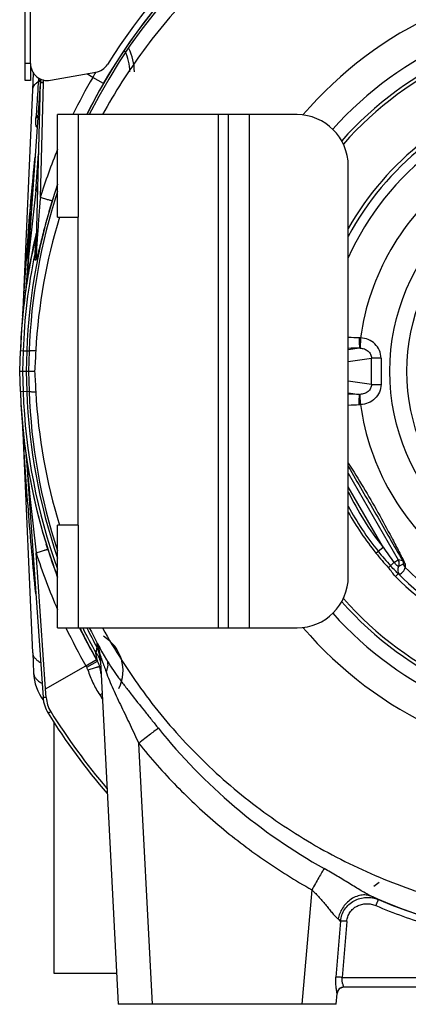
# Model space of a CAD drawing. Extents: x -1622 to 1181, y 8 to 1633.
# Tile 58 of 82: x -131 to -17, y 645 to 933. Entities that reach past the tile are written whole.
import ezdxf

# ---------------------------------------------------------------- set-up
doc = ezdxf.new("R2010")
doc.units = 0
doc.header["$LTSCALE"] = 65.395
doc.layers.get('0').update_dxf_attribs({"linetype": 'CONTINUOUS'})

msp = doc.modelspace()

# ---------------------------------------------------------------- linework, layer by layer
at = {"color": 3, "linetype": 'CONTINUOUS'}
for p, q in [((-129.43, 915.23), (-129.43, 992.71)), ((-127.93, 920.22), (-127.93, 990.77)), ((-122.06, 915.29), (-108.78, 917.63))]:
    msp.add_line(p, q, dxfattribs=at)
at = {"color": 9, "linetype": 'CONTINUOUS'}
for p, q in [((-127.93, 920.23), (-129.43, 920.23)), ((-125.42, 915.1), (-125.42, 914.98)), ((-124.15, 914.65), (-124.1, 915.36)), ((-109.72, 916.14), (-111.48, 917.16)), ((-106.6, 914.34), (-109.72, 916.14)), ((-125.03, 881.05), (-124.15, 914.65)), ((-113.97, 905.26), (-113.97, 875.26)), ((-72.97, 755.26), (-72.97, 905.26)), ((-63.97, 905.26), (-63.97, 755.26)), ((-126.36, 883.03), (-125.61, 893.78)), ((-128.68, 864.43), (-128.71, 863.93)), ((-129.24, 854.84), (-129.26, 854.56)), ((-129.26, 854.56), (-129.3, 854.06)), ((-130.08, 847.58), (-130.04, 848.31)), ((-31.4, 840), (-31.52, 837)), ((-130.06, 836.16), (-130.86, 836.19)), ((-130.06, 836.16), (-130.27, 830.26)), ((-128.3, 836.1), (-130.06, 836.16)), ((-128.99, 836.13), (-129.2, 830.26)), ((-128.3, 836.1), (-128.5, 830.26)), ((-31.67, 837), (-34.97, 836.53)), ((-34.97, 833.13), (-28.21, 834.1)), ((-28.21, 826.42), (-28.21, 834.1)), ((-25.39, 834.1), (-28.21, 834.1)), ((-25.39, 834.1), (-25.39, 826.42)), ((-130.27, 830.26), (-130.06, 824.35)), ((-129.2, 830.26), (-128.99, 824.39)), ((-128.5, 830.26), (-128.3, 824.42)), ((-28.21, 826.42), (-34.97, 827.39)), ((-28.21, 826.42), (-25.39, 826.42)), ((-130.86, 824.33), (-128.3, 824.42)), ((-34.97, 823.99), (-31.67, 823.51)), ((-31.4, 820.52), (-31.52, 823.51)), ((-130.04, 812.2), (-130.08, 812.94)), ((-34.97, 800.5), (-20.34, 775.16)), ((-24.77, 778.84), (-34.97, 796.5)), ((-113.97, 785.26), (-113.97, 755.26)), ((-123.49, 737.42), (-126.28, 777.21)), ((-26.89, 777.13), (-24.77, 778.84)), ((-21.62, 774.42), (-20.34, 775.16)), ((-19.06, 774.82), (-20.34, 775.16)), ((-22.59, 773.4), (-23.23, 772.83)), ((-20.38, 771.11), (-21.17, 770.32)), ((-111.74, 744.21), (-108.61, 745.99)), ((-111.48, 743.74), (-108.35, 745.54)), ((-123.49, 737.42), (-111.74, 744.21)), ((-123.32, 734.92), (-123.49, 737.42)), ((-107.66, 735.69), (-106.99, 736.13)), ((-121.97, 730.78), (-122.74, 730.31)), ((-92.23, 645.26), (-96.23, 721.52)), ((-25.9, 680.82), (-27.55, 679.71)), ((-45.61, 678.71), (-48.54, 645.26)), ((-37.24, 669.57), (-38.58, 653.18)), ((-35.42, 669.49), (-36.73, 653.1)), ((-36.73, 653.1), (114.8, 653.1))]:
    msp.add_line(p, q, dxfattribs=at)
at = {"color": 7, "linetype": 'CONTINUOUS'}
for p, q in [((-127.93, 920.22), (-127.93, 915.23)), ((-127.93, 915.23), (-129.43, 915.23)), ((-119.97, 875.26), (-119.97, 905.26)), ((-69.97, 905.26), (-119.97, 905.26)), ((-69.97, 755.26), (-69.97, 905.26)), ((-49.97, 905.26), (-69.97, 905.26)), ((-34.97, 770.26), (-34.97, 890.26)), ((-119.97, 875.26), (-113.97, 875.26)), ((-113.97, 785.26), (-113.97, 875.26)), ((-119.97, 755.26), (-119.97, 785.26)), ((-113.97, 785.26), (-119.97, 785.26)), ((-119.97, 755.26), (-69.97, 755.26)), ((-69.97, 755.26), (-49.97, 755.26)), ((-120.97, 654.26), (-120.97, 727.54)), ((-102.7, 654.26), (-120.97, 654.26))]:
    msp.add_line(p, q, dxfattribs=at)
at = {"color": 6, "linetype": 'CONTINUOUS'}
for p, q in [((-125, 915.67), (-129.31, 854.04)), ((-127.26, 912.53), (-127.05, 917.4)), ((-125.07, 914.63), (-126.38, 864.52)), ((-126.69, 868.14), (-126.23, 870.1)), ((-127.34, 865.21), (-127.09, 866.35)), ((-126.77, 867.82), (-126.55, 868.73)), ((-127.91, 862.36), (-127.77, 863.06)), ((-128.42, 859.57), (-128.39, 859.73)), ((-128.39, 859.77), (-128.39, 859.77)), ((-129.32, 853.88), (-129.33, 853.83)), ((-129.33, 853.83), (-129.33, 853.78)), ((-129.31, 853.94), (-129.32, 853.93)), ((-129.3, 854.04), (-129.31, 853.98)), ((-129.31, 853.99), (-129.31, 853.98)), ((-129.31, 853.99), (-129.31, 853.98)), ((-129.31, 853.97), (-129.31, 853.96)), ((-129.31, 853.97), (-129.31, 853.96)), ((-129.31, 853.97), (-129.31, 853.96)), ((-129.31, 853.97), (-129.31, 853.96)), ((-129.31, 853.97), (-129.31, 853.96)), ((-131.07, 830.26), (-130.86, 836.19)), ((-130.86, 824.33), (-131.07, 830.26)), ((-131.07, 830.26), (-126.69, 830.26)), ((-129.19, 805.73), (-129.19, 805.7)), ((-129.19, 805.73), (-129.19, 805.7)), ((-129.19, 805.7), (-129.18, 805.64)), ((-129.18, 805.67), (-129.18, 805.64)), ((-129.18, 805.64), (-129.17, 805.58)), ((-129.17, 805.59), (-129.17, 805.58)), ((-129.17, 805.59), (-129.17, 805.57)), ((-129.17, 805.58), (-129.17, 805.52)), ((-129.17, 805.5), (-124.23, 734.9)), ((-122.81, 778.23), (-123.29, 779.74)), ((-120.53, 771.62), (-121.73, 774.97)), ((-119.97, 770.13), (-120.54, 771.63)), ((-119.97, 770.13), (-120.53, 771.62)), ((-111.95, 752.13), (-113.53, 755.26)), ((-111.95, 752.13), (-113.53, 755.26)), ((-110.29, 748.99), (-111.95, 752.13)), ((-108.53, 750.71), (-108.49, 749.62)), ((-127.26, 747.98), (-127.01, 742.13)), ((-107.58, 747.33), (-102.23, 645.26)), ((-107.4, 743.92), (-107.51, 744.1)), ((-38.53, 645.26), (-38.25, 648.44)), ((114.32, 650.26), (-36.26, 650.26)), ((-38.53, 645.26), (-102.23, 645.26))]:
    msp.add_line(p, q, dxfattribs=at)
at = {"color": 2, "linetype": 'CONTINUOUS'}
for p, q in [((-130.07, 848.23), (-127.26, 912.53)), ((-127.09, 866.35), (-127.07, 866.43)), ((-127.09, 866.35), (-127.08, 866.43)), ((-126.65, 864.55), (-126.64, 863.87)), ((-127.77, 863.09), (-127.77, 863.06)), ((-128.39, 859.77), (-128.39, 859.73)), ((-129.33, 853.78), (-129.31, 853.93)), ((-129.31, 853.92), (-129.33, 853.78)), ((-129.31, 853.92), (-129.33, 853.81)), ((-129.28, 854.16), (-129.31, 853.92)), ((-129.31, 853.98), (-129.31, 853.97)), ((-129.31, 853.98), (-129.31, 853.97)), ((-127.26, 747.98), (-130.07, 812.29)), ((-129.2, 805.79), (-129.16, 805.15)), ((-129.2, 805.77), (-129.2, 805.79)), ((-129.19, 805.75), (-129.19, 805.76)), ((-129.19, 805.76), (-129.19, 805.76)), ((-129.13, 805.35), (-129.17, 805.6)), ((-129.16, 805.15), (-129.15, 805.05)), ((-129.15, 805.05), (-129.15, 805.02)), ((-129.15, 805.02), (-129.15, 804.98)), ((-121.71, 774.93), (-121.7, 774.88)), ((-121.71, 774.93), (-121.7, 774.88)), ((-111.89, 752.01), (-111.98, 752.19)), ((-111.89, 752.01), (-111.98, 752.19)), ((-110.33, 749.07), (-110.31, 749.03)), ((-110.33, 749.07), (-110.31, 749.03)), ((-107.51, 744.09), (-107.41, 743.92)), ((-107.5, 744.1), (-107.4, 743.92)), ((-36.26, 650.26), (-36.26, 650.26))]:
    msp.add_line(p, q, dxfattribs=at)
at = {"color": 6, "linetype": 'CONTINUOUS'}
for points in [[(-127.09, 866.36), (-126.75, 867.89), (-126.41, 869.35)], [(-127.08, 866.39), (-126.72, 868.05), (-126.43, 869.26)], [(-127.07, 866.43), (-127.06, 866.52), (-126.69, 868.14)], [(-127.77, 863.09), (-127.74, 863.21), (-127.56, 864.13), (-127.34, 865.21)], [(-128.39, 859.77), (-128.31, 860.19), (-128.19, 860.86), (-128.06, 861.58), (-127.91, 862.36)], [(-128.98, 856.15), (-128.92, 856.56), (-128.85, 857), (-128.78, 857.45), (-128.7, 857.94), (-128.61, 858.45), (-128.52, 858.99), (-128.42, 859.57)], [(-129.2, 854.69), (-129.15, 855.03), (-129.1, 855.38), (-129.04, 855.76), (-128.98, 856.15)], [(-129.31, 853.97), (-129.31, 853.93), (-129.32, 853.88), (-129.33, 853.83)]]:
    msp.add_lwpolyline(points, dxfattribs=at)
at = {"color": 9, "linetype": 'CONTINUOUS'}
for radius in [61.85, 56.86]:
    msp.add_circle((39.03, 830.26), radius, dxfattribs=at)
for centre, radius, start, end in [((39.03, 830.35), 167.43, 26.5777, 153.4223), ((39.03, 830.26), 168.17, 111.2062, 150), ((39.03, 830.26), 168.13, 111.2423, 153.5057), ((39.03, 830.73), 105.37, 41.8209, 138.1791), ((-112.52, 917.76), 13.66, 0, 26.2942), ((-78.76, 911.45), 47, 174.5027, 175.7264), ((38.56, 830.55), 171.21, 150.0059, 154.127), ((39.03, 830.26), 171.76, 149.4247, 150), ((-122.24, 909.99), 6.01, 124.317, 125.1116), ((37.91, 830.91), 166.87, 150.0014, 153.5404), ((39.03, 830.26), 83.83, 104.872, 151.9811), ((39.17, 830.29), 171.87, 157.8097, 162.8216), ((39.03, 830.26), 81.09, 126.9092, 155.8852), ((39.03, 830.26), 71.1, 127.8709, 172.1291), ((39.03, 830.26), 168.13, 161.0451, 178), ((39.48, 830.03), 174.11, 161.7418, 162.2756), ((39.13, 830.42), 168.18, 161.0895, 162.8307), ((700.19, 784.57), 832.4, 173.2064, 175.15679), ((39.03, 830.35), 167.43, 161.7502, 178.0318), ((-71.71, 1055.25), 180.68, 252.3941, 252.5491), ((-2319.63, 991.76), 2194.64, 356.67382, 357.01515), ((39.03, 830.26), 170, 166.4461, 166.5858), ((39.03, 830.26), 169.2, 168.3075, 178), ((-40.17, 626.69), 213.49, 87.7466, 88.6032), ((-32.29, 827.04), 12.99, 86.0972, 87.7558), ((-31.59, 722.63), 114.38, 90.0362, 91.6908), ((-31.59, 833.09), 3.91, 88.8825, 91.0522), ((39.03, 830.26), 169.2, 182, 199.9834), ((39.03, 830.26), 168.13, 182, 198.9564), ((39.03, 830.17), 167.43, 181.9682, 198.2475), ((-31.59, 827.42), 3.91, 268.9479, 271.1176), ((-39.98, 1027.65), 207.31, 271.3843, 272.2662), ((-32.29, 833.48), 12.98, 272.2443, 273.903), ((39.03, 830.26), 71.1, 187.8709, 232.1291), ((39.03, 830.26), 170, 188.2739, 188.324), ((39.03, 830.26), 170, 188.3388, 188.4226), ((-127.61, 805.07), 1.54, 183.5857, 183.8063), ((-124.2, 805.35), 4.97, 185.0811, 185.339), ((-122.22, 805.54), 6.95, 185.3497, 185.7846), ((-119.65, 805.79), 9.53, 185.7721, 185.9567), ((-116.46, 806.13), 12.74, 185.9635, 186.2823), ((707.91, 876.74), 840.1, 184.9048, 186.80449), ((39.03, 830.26), 81.94, 205.4361, 218.8675), ((39.03, 830.26), 83.84, 208.0384, 218.8675), ((39.35, 830.45), 173.97, 197.8203, 203.6834), ((40.39, 831.36), 85.59, 218.8705, 222.6199), ((98.44, 863.33), 149.4, 214.4414, 216.5231), ((-22.07, 774.16), 2, 331.4911, 29.9776), ((-16.9, 774.34), 2, 187.2407, 225.1003), ((-18.55, 772.25), 2, 151.5787, 225.2009), ((39.03, 830.26), 81.09, 224.9985, 233.0908), ((39.03, 830.26), 83.83, 224.872, 315.128), ((39.03, 829.79), 105.37, 221.8209, 318.1791), ((39.44, 830.49), 174.07, 205.6079, 209.7139), ((39.03, 830.26), 169.2, 206.3133, 209.0935), ((39.03, 830.26), 168.13, 206.495, 208.6641), ((39.07, 830.18), 167.47, 206.5784, 210.186), ((-112.52, 742.76), 11.67, 333.7058, 59.5433), ((-115.56, 746.91), 7.99, 3.0009, 28.3678), ((-115.54, 745.76), 8.03, 11.1421, 28.6514), ((-115.54, 745.77), 8.03, 10.7237, 11.0878), ((-115.52, 745.77), 8.01, 3.0208, 10.726), ((39.03, 830.26), 173.6, 209.7142, 209.8918), ((-114.94, 741.75), 3.99, 17.8433, 29.8753), ((-114.33, 735.55), 9.01, 184.0113, 211.9621), ((42.3, 835.21), 179.98, 213.5716, 213.9951), ((39.03, 831.26), 189.78, 211.966, 220.3778), ((39.03, 829.96), 166.15, 218.764, 240.7964), ((39.03, 830.17), 167.43, 246.3658, 293.6342), ((39.03, 830.1), 167.45, 247.1029, 292.8971)]:
    msp.add_arc(centre, radius, start, end, dxfattribs=at)
at = {"color": 3, "linetype": 'CONTINUOUS'}
for centre, radius, start, end in [((39.03, 830.26), 170, 111.8037, 148.1689), ((-122.93, 920.22), 5, 180, 280), ((-109.65, 922.56), 5, 280, 328.1689)]:
    msp.add_arc(centre, radius, start, end, dxfattribs=at)
at = {"color": 6, "linetype": 'CONTINUOUS'}
for centre, radius, start, end in [((39.03, 830.26), 115, 40.637, 139.3629), ((-112.52, 917.76), 14.99, 0, 27.0186), ((36.02, 827.53), 162.62, 162.9315, 176.914), ((39.03, 830.26), 170, 166.5859, 178), ((-130.22, 870.62), 4, 346.5858, 358.5), ((39.03, 830.26), 170, 172.0463, 174.5422), ((-165.04, 849.76), 35, 354.5422, 356.4371), ((-165.04, 849.76), 35, 356.5141, 357.5), ((39.03, 830.26), 170, 182, 200.7176), ((36.02, 832.99), 162.62, 183.086, 197.0685), ((39.03, 830.26), 170, 185.4578, 188.2739), ((-165.04, 810.76), 35, 2.5, 4.7673), ((-133.16, 805.22), 4, 4, 8.2739), ((39.03, 830.26), 170, 188.5272, 200.7163), ((39.03, 830.26), 170, 206.1794, 209.8924), ((39.03, 830.26), 170, 206.1791, 209.7174), ((39.03, 830.26), 115, 220.637, 319.3629), ((-115.29, 741.55), 8, 3, 29.8925), ((39.03, 830.26), 170, 210.4541, 210.5234), ((-114.25, 735.6), 10, 184, 211.9662), ((-112.52, 742.76), 14.5, 216.7622, 216.7718), ((39.03, 831.26), 190.69, 211.9662, 220.7314)]:
    msp.add_arc(centre, radius, start, end, dxfattribs=at)
at = {"color": 7, "linetype": 'CONTINUOUS'}
for centre, radius, start, end in [((39.03, 830.26), 101.5, 41.5709, 138.429), ((39.03, 830.26), 100.5, 41.3485, 138.6514), ((39.03, 830.26), 84.95, 104.8721, 150.5996), ((-49.97, 890.26), 15, 360, 90), ((39.03, 830.26), 84.67, 209.06, 218.8675), ((57.91, 845.62), 109.01, 218.9268, 221.8933), ((-49.97, 770.26), 15, 270, 360), ((39.03, 830.26), 84.95, 224.8721, 315.1279), ((39.03, 830.26), 101.5, 221.5709, 318.429), ((39.03, 830.26), 100.5, 221.3485, 318.6514)]:
    msp.add_arc(centre, radius, start, end, dxfattribs=at)
at = {"color": 2, "linetype": 'CONTINUOUS'}
for centre, radius, start, end in [((-125.75, 915.86), 0.767, 342.6245, 346.1172), ((-102.45, 913.39), 23.24, 176.132, 176.4509), ((-126.83, 916.76), 2.27, 301.5486, 303.5293), ((-126.75, 916.64), 2.13, 303.5339, 305.0941), ((39.04, 830.26), 170, 166.5859, 167.7294), ((39.03, 830.26), 170, 166.6114, 167.7149), ((39.03, 830.26), 169.99, 166.4468, 166.5858), ((39.03, 830.26), 170, 167.7294, 168.8638), ((39.03, 830.26), 170, 168.8742, 170.0033), ((39.03, 830.26), 170, 170.0166, 171.1517), ((39, 830.26), 169.97, 171.7363, 171.9178), ((39.03, 830.26), 170, 171.1517, 171.7363), ((-133.3, 854.34), 4, 352.0468, 355.9994), ((39.03, 830.26), 170, 171.9965, 172.0403), ((-133.29, 854.34), 4, 352.7051, 353.0073), ((-133.29, 854.34), 4, 352.0463, 352.7051), ((39.03, 830.26), 170, 172.0438, 172.0463), ((-133.29, 854.34), 4, 353.0073, 353.3638), ((-133.29, 854.34), 4, 355.5766, 356), ((-133.29, 854.34), 4, 355.3404, 355.6321), ((-133.29, 854.34), 4, 355.0244, 355.3404), ((-133.29, 854.34), 4, 354.8333, 355.0244), ((39.03, 830.26), 170, 174.5422, 178), ((-165.04, 849.76), 35, 356.4371, 356.5141), ((39.03, 830.26), 170, 182, 185.4578), ((-165.04, 810.76), 35, 4.7673, 5.4578), ((-133.16, 805.22), 4, 4, 4.7131), ((-133.15, 805.22), 4, 4, 4.4614), ((-132.1, 804.45), 3, 9.0625, 10.072), ((-132.1, 804.45), 3, 8.0518, 9.0625), ((39.05, 830.27), 170.02, 197.2449, 197.4252), ((39.07, 830.27), 170.04, 198.1747, 200.7164), ((39.1, 830.28), 170.07, 198.9961, 200.7163), ((39.09, 830.28), 170.07, 198.996, 200.7163), ((39.1, 830.28), 170.07, 199.011, 200.7163), ((39.09, 830.28), 170.07, 199.011, 200.7163), ((39.11, 830.3), 170.08, 206.1794, 206.4409), ((39.11, 830.3), 170.08, 206.1794, 206.408), ((39.1, 830.3), 170.08, 206.1794, 206.5273), ((39.11, 830.3), 170.09, 206.408, 206.72), ((39.11, 830.3), 170.09, 206.5196, 207.3362), ((39.11, 830.3), 170.09, 206.7191, 207.4617), ((39.08, 830.28), 170.05, 207.3739, 208.5251), ((39.07, 830.28), 170.05, 207.4055, 208.5251), ((39.07, 830.28), 170.05, 207.4055, 208.5417), ((39.07, 830.28), 170.05, 207.4224, 208.5253), ((39.07, 830.28), 170.05, 207.4616, 208.5253), ((-112.52, 742.76), 14.5, 182.5, 216.7622), ((-112.52, 742.76), 14.29, 213.8639, 215.2453), ((-36.26, 648.26), 2, 90, 174.7286)]:
    msp.add_arc(centre, radius, start, end, dxfattribs=at)
at = {"color": 6, "linetype": 'CONTINUOUS'}
for centre, major_axis, start_param, end_param in [((-120.53, 625.25), (14.75, 429.81), 1.058753, 1.074771), ((-120.53, 1035.27), (-14.75, 429.81), 2.066821, 2.082839)]:
    msp.add_ellipse(centre, major_axis=major_axis, ratio=0.034879, start_param=start_param, end_param=end_param, dxfattribs=at)
for points in [[(184.88, 905.26), (181.35, 911.76), (175.36, 921.16), (166.18, 932.77), (156.23, 943.73), (142.43, 956.13), (127.09, 966.56), (114.07, 973.61), (100.61, 979.77), (83.06, 985.77), (61.24, 990.12), (39.03, 991.58), (16.83, 990.12), (-4.99, 985.77), (-22.54, 979.77), (-36.01, 973.61), (-49.03, 966.56), (-64.37, 956.13), (-78.17, 943.73), (-88.12, 932.77), (-97.3, 921.16), (-103.28, 911.76), (-106.82, 905.26)], [(-106.82, 755.25), (-103.28, 748.76), (-97.3, 739.36), (-88.12, 727.75), (-78.17, 716.78), (-64.37, 704.38), (-49.03, 693.96), (-36.01, 686.91), (-22.54, 680.75), (-4.99, 674.75), (16.83, 670.39), (39.03, 668.94), (61.24, 670.39), (83.06, 674.75), (100.61, 680.75), (114.07, 686.91), (127.09, 693.96), (142.43, 704.38), (156.23, 716.78), (166.18, 727.75), (175.36, 739.36), (181.35, 748.76), (184.88, 755.25)]]:
    msp.add_open_spline(points, degree=3, knots=[0, 0, 0, 0, 0.06249, 0.093752, 0.125015, 0.187506, 0.249996, 0.281259, 0.312522, 0.375014, 0.437507, 0.5, 0.562493, 0.624985, 0.687477, 0.718741, 0.750004, 0.812494, 0.874985, 0.906248, 0.93751, 1, 1, 1, 1], dxfattribs=at)
at = {"color": 2, "linetype": 'CONTINUOUS'}
for points, knots in [([(-125.02, 915.63), (-125.04, 915.57), (-125.17, 915.28), (-125.42, 915.08), (-125.63, 914.96)], [0, 0, 0, 0, 0.211856, 1, 1, 1, 1]), ([(-125.53, 914.9), (-125.38, 915), (-125.14, 915.22), (-125.01, 915.52), (-125, 915.67)], [0, 0, 0, 0, 0.547491, 1, 1, 1, 1]), ([(-124.94, 914.68), (-124.96, 914.68), (-124.99, 914.68), (-125.03, 914.68), (-125.05, 914.68), (-125.07, 914.67), (-125.07, 914.67)], [0, 0, 0, 0, 0.424092, 0.733202, 0.92383, 1, 1, 1, 1]), ([(-125.07, 914.63), (-125.07, 914.63), (-125.05, 914.64), (-125.03, 914.64), (-124.99, 914.64), (-124.96, 914.65), (-124.95, 914.65)], [0, 0, 0, 0, 0.078126, 0.268885, 0.577276, 1, 1, 1, 1]), ([(-124.95, 914.65), (-124.84, 914.65), (-124.57, 914.66), (-124.31, 914.65), (-124.15, 914.65)], [0, 0, 0, 0, 0.417279, 1, 1, 1, 1]), ([(-124.15, 914.65), (-124.31, 914.66), (-124.57, 914.68), (-124.83, 914.68), (-124.94, 914.68)], [0, 0, 0, 0, 0.58289, 1, 1, 1, 1]), ([(-126.36, 865.21), (-126.36, 865.09), (-126.43, 864.85), (-126.57, 864.64), (-126.65, 864.55)], [0, 0, 0, 0, 0.47308, 1, 1, 1, 1]), ([(-126.64, 863.87), (-126.56, 863.97), (-126.43, 864.18), (-126.38, 864.41), (-126.38, 864.52)], [0, 0, 0, 0, 0.533494, 1, 1, 1, 1]), ([(-36.26, 650.26), (-36.5, 650.26), (-36.99, 650.18), (-37.64, 649.78), (-38.1, 649.16), (-38.23, 648.68), (-38.25, 648.44)], [0, 0, 0, 0, 0.241411, 0.500298, 0.759001, 1, 1, 1, 1])]:
    msp.add_open_spline(points, degree=3, knots=knots, dxfattribs=at)
at = {"color": 9, "linetype": 'CONTINUOUS'}
for points, knots in [([(-127.26, 912.53), (-127.26, 912.75), (-127.17, 913.19), (-126.85, 913.81), (-126.35, 914.4), (-125.93, 914.74), (-125.7, 914.91)], [0, 0, 0, 0, 0.216148, 0.449404, 0.709287, 1, 1, 1, 1]), ([(-125.64, 914.83), (-125.7, 913.94), (-125.91, 910.42), (-126.14, 906.9), (-126.3, 904.27)], [0, 0, 0, 0, 0.251435, 1, 1, 1, 1]), ([(-125.99, 901.5), (-126.06, 901.53), (-126.15, 901.64), (-126.22, 901.81), (-126.27, 902.01), (-126.31, 902.3), (-126.35, 902.8), (-126.34, 903.46), (-126.32, 904), (-126.3, 904.28)], [0, 0, 0, 0, 0.084752, 0.134734, 0.189306, 0.308827, 0.4379, 0.712624, 1, 1, 1, 1]), ([(-126.3, 904.28), (-126.14, 904.39), (-125.88, 904.63), (-125.74, 904.98), (-125.73, 905.14)], [0, 0, 0, 0, 0.544342, 1, 1, 1, 1]), ([(-130.04, 848.31), (-129.65, 855.45), (-128.66, 870.3), (-127.34, 885.13), (-126.59, 892.82)], [0, 0, 0, 0, 0.480565, 1, 1, 1, 1]), ([(-127.96, 877.48), (-127.95, 877.82), (-127.88, 878.52), (-127.69, 879.94), (-127.51, 881.02), (-127.37, 881.75)], [0, 0, 0, 0, 0.237617, 0.486662, 1, 1, 1, 1]), ([(-125.03, 881.05), (-125.17, 879.39), (-125.37, 876.89), (-125.62, 873.55), (-125.77, 871.47), (-125.89, 869.81), (-125.98, 868.57), (-126.05, 867.53), (-126.11, 866.71), (-126.15, 866.1), (-126.19, 865.5), (-126.23, 865), (-126.26, 864.61), (-126.28, 864.32), (-126.3, 864.09), (-126.32, 863.9), (-126.33, 863.77), (-126.34, 863.65), (-126.35, 863.54), (-126.36, 863.46), (-126.37, 863.4), (-126.37, 863.37), (-126.38, 863.34), (-126.38, 863.33), (-126.38, 863.33), (-126.38, 863.32), (-126.39, 863.33), (-126.39, 863.33), (-126.39, 863.34), (-126.39, 863.36), (-126.39, 863.4), (-126.39, 863.44), (-126.4, 863.5), (-126.4, 863.59), (-126.4, 863.71), (-126.39, 863.83), (-126.39, 864.01), (-126.39, 864.24), (-126.38, 864.43), (-126.38, 864.52)], [0, 0, 0, 0, 0.264215, 0.396398, 0.528388, 0.594217, 0.659848, 0.725156, 0.75762, 0.78989, 0.821875, 0.853405, 0.868897, 0.884104, 0.898873, 0.906009, 0.9129, 0.919454, 0.925478, 0.930709, 0.932882, 0.934649, 0.93592, 0.936345, 0.936619, 0.936756, 0.936886, 0.937143, 0.937548, 0.938783, 0.940514, 0.942646, 0.945094, 0.950676, 0.95692, 0.963576, 0.970525, 0.985009, 1, 1, 1, 1]), ([(-121.56, 880.07), (-121.57, 880.06), (-121.6, 880.07), (-121.65, 880.08), (-121.74, 880.1), (-121.86, 880.13), (-122, 880.16), (-122.26, 880.23), (-122.65, 880.34), (-123.18, 880.49), (-123.77, 880.67), (-124.4, 880.86), (-124.82, 880.99), (-125.03, 881.05)], [0, 0, 0, 0, 0.007729, 0.023503, 0.047767, 0.080899, 0.123151, 0.174315, 0.301559, 0.456875, 0.631641, 0.815792, 1, 1, 1, 1]), ([(-127.96, 877.48), (-127.87, 877.59), (-127.7, 877.82), (-127.62, 878.1), (-127.61, 878.23)], [0, 0, 0, 0, 0.522814, 1, 1, 1, 1]), ([(-121.56, 880.07), (-121.82, 879.23), (-122.32, 877.56), (-122.92, 875.46), (-123.39, 873.78), (-123.73, 872.52), (-124.06, 871.26), (-124.38, 870), (-124.7, 868.75), (-124.96, 867.71), (-125.16, 866.89), (-125.32, 866.27), (-125.47, 865.66), (-125.62, 865.06), (-125.78, 864.47), (-125.91, 863.99), (-126.02, 863.63), (-126.11, 863.37), (-126.19, 863.13), (-126.26, 862.96), (-126.32, 862.84), (-126.37, 862.77), (-126.43, 862.71), (-126.49, 862.74), (-126.52, 862.78), (-126.55, 862.85), (-126.57, 862.93), (-126.58, 863.02), (-126.6, 863.17), (-126.62, 863.36), (-126.63, 863.61), (-126.64, 863.78), (-126.64, 863.87)], [0, 0, 0, 0, 0.136175, 0.272238, 0.340148, 0.407934, 0.475556, 0.542963, 0.610081, 0.676789, 0.709926, 0.742865, 0.775537, 0.807834, 0.839568, 0.870368, 0.885188, 0.899381, 0.912599, 0.924196, 0.929058, 0.933056, 0.938047, 0.940053, 0.942763, 0.946356, 0.950728, 0.955724, 0.961209, 0.973254, 0.986295, 1, 1, 1, 1]), ([(-126.33, 869.7), (-126.33, 869.68), (-126.33, 869.64), (-126.34, 869.53), (-126.35, 869.36), (-126.37, 869.04), (-126.4, 868.54), (-126.45, 867.86), (-126.5, 867.1), (-126.57, 865.99), (-126.62, 865.13), (-126.65, 864.55)], [0, 0, 0, 0, 0.007168, 0.02794, 0.061074, 0.104738, 0.216381, 0.350934, 0.500435, 0.660428, 1, 1, 1, 1]), ([(-128.66, 863.27), (-128.66, 863.27), (-128.67, 863.26), (-128.69, 863.27), (-128.7, 863.29), (-128.71, 863.32), (-128.72, 863.38), (-128.73, 863.51), (-128.73, 863.69), (-128.72, 863.85), (-128.71, 863.93)], [0, 0, 0, 0, 0.021953, 0.041728, 0.06816, 0.104383, 0.204436, 0.33341, 0.64574, 1, 1, 1, 1]), ([(-128.71, 863.93), (-128.69, 863.97), (-128.63, 864.12), (-128.59, 864.3), (-128.58, 864.42)], [0, 0, 0, 0, 0.26201, 1, 1, 1, 1]), ([(-130.07, 848.23), (-130.08, 848.12), (-130.08, 847.96), (-130.09, 847.78), (-130.09, 847.7), (-130.09, 847.65), (-130.09, 847.61), (-130.09, 847.58), (-130.09, 847.56), (-130.09, 847.54), (-130.09, 847.53), (-130.09, 847.55), (-130.09, 847.56), (-130.08, 847.57), (-130.08, 847.58)], [0, 0, 0, 0, 0.458313, 0.639417, 0.715727, 0.781694, 0.836718, 0.880239, 0.911718, 0.930773, 0.937379, 0.944889, 0.965419, 1, 1, 1, 1]), ([(-31.78, 840.02), (-31.78, 839.83), (-31.78, 839.47), (-31.77, 838.92), (-31.76, 838.4), (-31.74, 837.94), (-31.73, 837.56), (-31.71, 837.31), (-31.7, 837.16), (-31.69, 837.08), (-31.68, 837.04), (-31.67, 837.01), (-31.67, 837)], [0, 0, 0, 0, 0.181828, 0.365717, 0.541233, 0.69744, 0.824553, 0.917856, 0.950924, 0.975235, 0.991364, 1, 1, 1, 1]), ([(-25.39, 834.1), (-25.39, 834.87), (-25.72, 836.43), (-27.09, 838.36), (-29.09, 839.64), (-30.63, 839.97), (-31.4, 840)], [0, 0, 0, 0, 0.249766, 0.499653, 0.749746, 1, 1, 1, 1]), ([(-126.37, 836.28), (-126.64, 836.28), (-127.03, 836.26), (-127.5, 836.23), (-127.77, 836.21), (-127.98, 836.19), (-128.14, 836.17), (-128.24, 836.14), (-128.29, 836.12), (-128.3, 836.1)], [0, 0, 0, 0, 0.422188, 0.59074, 0.730037, 0.83968, 0.920266, 0.97289, 1, 1, 1, 1]), ([(-31.52, 837), (-31.1, 837), (-30.26, 836.85), (-29.16, 836.25), (-28.38, 835.29), (-28.21, 834.49), (-28.21, 834.1)], [0, 0, 0, 0, 0.261171, 0.515165, 0.76019, 1, 1, 1, 1]), ([(-28.21, 826.42), (-28.21, 826.03), (-28.38, 825.23), (-29.16, 824.27), (-30.26, 823.66), (-31.1, 823.52), (-31.52, 823.51)], [0, 0, 0, 0, 0.239778, 0.484789, 0.7388, 1, 1, 1, 1]), ([(-25.39, 826.42), (-25.39, 825.65), (-25.72, 824.09), (-27.09, 822.15), (-29.09, 820.88), (-30.63, 820.55), (-31.4, 820.52)], [0, 0, 0, 0, 0.249766, 0.499654, 0.749746, 1, 1, 1, 1]), ([(-128.3, 824.42), (-128.29, 824.4), (-128.24, 824.38), (-128.14, 824.35), (-127.98, 824.33), (-127.77, 824.3), (-127.5, 824.28), (-127.03, 824.26), (-126.64, 824.24), (-126.37, 824.23)], [0, 0, 0, 0, 0.02711, 0.079734, 0.16032, 0.269963, 0.40926, 0.577812, 1, 1, 1, 1]), ([(-31.67, 823.51), (-31.95, 823.51), (-33.05, 823.52), (-34.16, 823.54), (-34.97, 823.56)], [0, 0, 0, 0, 0.261225, 1, 1, 1, 1]), ([(-31.78, 820.5), (-31.78, 820.86), (-31.77, 821.39), (-31.76, 822.09), (-31.74, 822.55), (-31.73, 822.93), (-31.71, 823.2), (-31.7, 823.35), (-31.69, 823.43), (-31.68, 823.48), (-31.67, 823.51), (-31.67, 823.51)], [0, 0, 0, 0, 0.356786, 0.53092, 0.68794, 0.817604, 0.914067, 0.94855, 0.974019, 0.990966, 1, 1, 1, 1]), ([(-130.08, 812.94), (-130.08, 812.95), (-130.09, 812.96), (-130.09, 812.97), (-130.09, 812.99), (-130.09, 812.97), (-130.09, 812.96), (-130.09, 812.94), (-130.09, 812.91), (-130.09, 812.86), (-130.09, 812.82), (-130.09, 812.74), (-130.08, 812.56), (-130.08, 812.4), (-130.07, 812.29)], [0, 0, 0, 0, 0.034586, 0.05513, 0.062647, 0.069235, 0.088301, 0.119787, 0.163297, 0.218319, 0.284285, 0.360594, 0.5417, 1, 1, 1, 1]), ([(-126.35, 765.22), (-127.15, 773.33), (-128.57, 788.98), (-129.63, 804.66), (-130.04, 812.2)], [0, 0, 0, 0, 0.518944, 1, 1, 1, 1]), ([(-129.17, 805.5), (-129.17, 805.57), (-129.13, 805.11), (-129.13, 805.04), (-129.12, 804.91)], [0, 0, 0, 0, 0.374002, 1, 1, 1, 1]), ([(-129.14, 804.91), (-129.14, 804.92), (-129.14, 804.94), (-129.15, 804.96), (-129.15, 804.97)], [0, 0, 0, 0, 0.270826, 1, 1, 1, 1]), ([(-34.97, 803.43), (-33.47, 801.08), (-30.52, 796.31), (-26.28, 789.03), (-22.93, 782.9), (-20.4, 778.06), (-19.21, 775.7), (-18.64, 774.56)], [0, 0, 0, 0, 0.252055, 0.507076, 0.760662, 0.884362, 1, 1, 1, 1]), ([(-34.97, 802.43), (-32.26, 797.78), (-28.22, 790.8), (-22.93, 781.59), (-20.32, 777.04), (-19.06, 774.82)], [0, 0, 0, 0, 0.506487, 0.759467, 1, 1, 1, 1]), ([(-126.28, 777.21), (-126.06, 777.28), (-125.63, 777.41), (-124.99, 777.61), (-124.39, 777.8), (-123.92, 777.94), (-123.59, 778.03), (-123.39, 778.09), (-123.21, 778.14), (-123.07, 778.18), (-122.96, 778.21), (-122.89, 778.22), (-122.85, 778.23), (-122.83, 778.23), (-122.82, 778.23), (-122.81, 778.23), (-122.81, 778.23)], [0, 0, 0, 0, 0.188229, 0.376493, 0.554731, 0.712029, 0.779796, 0.839107, 0.889284, 0.929952, 0.960939, 0.982575, 0.990034, 0.995341, 0.998584, 1, 1, 1, 1]), ([(-21.62, 774.42), (-21.83, 774.22), (-22.11, 773.94), (-22.43, 773.6), (-22.55, 773.46), (-22.59, 773.4)], [0, 0, 0, 0, 0.61463, 0.848423, 1, 1, 1, 1]), ([(-20.31, 773.2), (-20.32, 773.2), (-20.33, 773.2), (-20.36, 773.22), (-20.39, 773.24), (-20.46, 773.3), (-20.58, 773.39), (-20.74, 773.54), (-20.94, 773.72), (-21.15, 773.93), (-21.38, 774.17), (-21.54, 774.33), (-21.62, 774.42)], [0, 0, 0, 0, 0.007722, 0.023568, 0.048187, 0.081575, 0.173742, 0.296799, 0.446606, 0.617763, 0.804397, 1, 1, 1, 1]), ([(-18.88, 774.08), (-18.96, 773.98), (-19.16, 773.78), (-19.64, 773.47), (-20.04, 773.3), (-20.31, 773.2)], [0, 0, 0, 0, 0.240429, 0.48539, 1, 1, 1, 1]), ([(-19.06, 774.82), (-19.02, 774.75), (-18.89, 774.63), (-18.73, 774.57), (-18.64, 774.56)], [0, 0, 0, 0, 0.458312, 1, 1, 1, 1]), ([(-19.06, 774.82), (-19.01, 774.71), (-18.93, 774.54), (-18.88, 774.32), (-18.87, 774.2), (-18.87, 774.15), (-18.87, 774.11), (-18.88, 774.09), (-18.88, 774.08)], [0, 0, 0, 0, 0.455307, 0.749966, 0.850236, 0.923775, 0.97298, 1, 1, 1, 1]), ([(-18.64, 774.56), (-18.53, 774.33), (-18.38, 773.94), (-18.31, 773.47), (-18.29, 773.21), (-18.29, 773.07), (-18.3, 772.98), (-18.3, 772.94), (-18.31, 772.92)], [0, 0, 0, 0, 0.438195, 0.735306, 0.839656, 0.91763, 0.970707, 1, 1, 1, 1]), ([(-20.38, 771.11), (-20.5, 771.23), (-20.78, 771.5), (-21.52, 772.26), (-22.14, 772.91), (-22.59, 773.4)], [0, 0, 0, 0, 0.155821, 0.368586, 1, 1, 1, 1]), ([(-19.96, 770.83), (-19.6, 771.08), (-18.9, 771.67), (-18.42, 772.48), (-18.31, 772.92)], [0, 0, 0, 0, 0.490322, 1, 1, 1, 1]), ([(-19.96, 770.83), (-19.97, 770.83), (-19.98, 770.83), (-20.03, 770.85), (-20.11, 770.9), (-20.23, 770.99), (-20.33, 771.07), (-20.38, 771.11)], [0, 0, 0, 0, 0.031451, 0.08668, 0.279953, 0.585721, 1, 1, 1, 1]), ([(-108.49, 749.61), (-108.49, 749.6), (-108.5, 749.55), (-108.52, 749.46), (-108.55, 749.32), (-108.6, 749.04), (-108.7, 748.59), (-108.77, 748.21), (-108.82, 747.99)], [0, 0, 0, 0, 0.027939, 0.085664, 0.17215, 0.286754, 0.595108, 1, 1, 1, 1]), ([(-108.53, 750.71), (-108.53, 750.73), (-108.44, 750.61), (-108.4, 750.55), (-108.29, 750.37), (-108.17, 750.18), (-108.02, 749.93), (-107.86, 749.65), (-107.6, 749.21), (-107.24, 748.59), (-106.76, 747.78), (-106.24, 746.9), (-105.88, 746.29), (-105.69, 745.98)], [0, 0, 0, 0, 0.013947, 0.037087, 0.070572, 0.113712, 0.165678, 0.225582, 0.29255, 0.444453, 0.615725, 0.801993, 1, 1, 1, 1]), ([(-127.26, 747.98), (-127.25, 747.72), (-127.12, 747.17), (-126.64, 746.4), (-125.9, 745.71), (-125.29, 745.33), (-124.95, 745.15)], [0, 0, 0, 0, 0.206611, 0.436289, 0.700044, 1, 1, 1, 1]), ([(-108.35, 745.54), (-108.35, 745.54), (-108.35, 745.56), (-108.36, 745.59), (-108.37, 745.65), (-108.39, 745.73), (-108.41, 745.84), (-108.44, 746.02), (-108.49, 746.28), (-108.56, 746.64), (-108.67, 747.22), (-108.76, 747.67), (-108.82, 747.99)], [0, 0, 0, 0, 0.005105, 0.019921, 0.044548, 0.078455, 0.1211, 0.171913, 0.295567, 0.444402, 0.613765, 1, 1, 1, 1]), ([(-108.82, 747.99), (-108.41, 747.53), (-107.75, 746.5), (-107.47, 745.31), (-107.44, 744.73)], [0, 0, 0, 0, 0.510301, 1, 1, 1, 1]), ([(-107.58, 747.33), (-107.58, 747.34), (-107.58, 747.35), (-107.56, 747.33), (-107.55, 747.3), (-107.53, 747.25), (-107.5, 747.18), (-107.46, 747.09), (-107.43, 746.99), (-107.38, 746.87), (-107.34, 746.75), (-107.27, 746.55), (-107.18, 746.3), (-107.06, 745.97), (-106.89, 745.49), (-106.67, 744.87), (-106.3, 743.81), (-106.02, 743), (-105.82, 742.46)], [0, 0, 0, 0, 0.00263, 0.00499, 0.011494, 0.022145, 0.036677, 0.054742, 0.075943, 0.099901, 0.126244, 0.154657, 0.216585, 0.283882, 0.355243, 0.506727, 0.666265, 1, 1, 1, 1]), ([(-105.69, 745.98), (-105.56, 745.74), (-105.36, 745.21), (-105.3, 744.33), (-105.45, 743.39), (-105.68, 742.77), (-105.82, 742.46)], [0, 0, 0, 0, 0.221473, 0.459291, 0.71879, 1, 1, 1, 1]), ([(-105.69, 745.98), (-105.19, 745.13), (-104.11, 743.45), (-102.36, 740.97), (-100.49, 738.49), (-97.9, 735.15), (-95.23, 731.81), (-92.55, 728.45), (-91.2, 726.77), (-90.52, 725.93)], [0, 0, 0, 0, 0.117375, 0.23828, 0.362012, 0.487804, 0.742999, 0.871446, 1, 1, 1, 1]), ([(-111.14, 742.98), (-110.91, 743.05), (-110.46, 743.19), (-109.8, 743.4), (-109.19, 743.59), (-108.73, 743.72), (-108.41, 743.82), (-108.22, 743.87), (-108.05, 743.92), (-107.92, 743.95), (-107.82, 743.98), (-107.75, 744), (-107.7, 744), (-107.68, 744.01), (-107.67, 744)], [0, 0, 0, 0, 0.19894, 0.393635, 0.572949, 0.726765, 0.791677, 0.847813, 0.894848, 0.932758, 0.961683, 0.982095, 0.994622, 1, 1, 1, 1]), ([(-111.14, 742.98), (-110.72, 741.69), (-109.72, 739.18), (-108.41, 736.81), (-107.66, 735.69)], [0, 0, 0, 0, 0.499995, 1, 1, 1, 1]), ([(-107.67, 744), (-107.67, 744), (-107.67, 744), (-107.67, 744), (-107.67, 744)], [0, 0, 0, 0, 0.537697, 1, 1, 1, 1]), ([(-105.82, 742.46), (-105.21, 740.74), (-103.75, 737.3), (-101.29, 732.17), (-98.74, 726.9), (-97.07, 723.33), (-96.23, 721.52)], [0, 0, 0, 0, 0.237928, 0.485883, 0.741045, 1, 1, 1, 1]), ([(-127.01, 742.13), (-127, 741.84), (-126.86, 741.24), (-126.34, 740.41), (-125.54, 739.66), (-124.88, 739.26), (-124.52, 739.07)], [0, 0, 0, 0, 0.209566, 0.440987, 0.704157, 1, 1, 1, 1]), ([(-123.32, 734.92), (-123.43, 734.91), (-123.6, 734.9), (-123.82, 734.9), (-123.96, 734.89), (-124.07, 734.89), (-124.15, 734.89), (-124.2, 734.89), (-124.22, 734.9), (-124.23, 734.9), (-124.23, 734.9)], [0, 0, 0, 0, 0.374677, 0.552431, 0.709637, 0.836481, 0.927771, 0.980917, 0.99416, 1, 1, 1, 1]), ([(-90.52, 725.93), (-90.84, 725.71), (-91.61, 725.14), (-92.93, 724.13), (-94.52, 722.89), (-95.65, 721.99), (-96.23, 721.52)], [0, 0, 0, 0, 0.159502, 0.398694, 0.691826, 1, 1, 1, 1]), ([(-96.23, 721.52), (-92.75, 717.19), (-85.37, 708.85), (-73.16, 697.48), (-59.91, 687.32), (-50.46, 681.43), (-45.61, 678.71)], [0, 0, 0, 0, 0.249978, 0.499971, 0.749979, 1, 1, 1, 1]), ([(-42.04, 684.93), (-42.26, 684.58), (-42.77, 683.71), (-43.97, 681.64), (-44.94, 679.92), (-45.61, 678.71)], [0, 0, 0, 0, 0.17353, 0.423851, 1, 1, 1, 1]), ([(-28.09, 676.78), (-28.6, 677.01), (-29.64, 677.56), (-31.23, 678.47), (-32.91, 679.49), (-35.27, 680.93), (-38.29, 682.78), (-40.77, 684.22), (-42.04, 684.93)], [0, 0, 0, 0, 0.103542, 0.218515, 0.340742, 0.467809, 0.730844, 1, 1, 1, 1]), ([(-45.61, 678.71), (-44.86, 677.99), (-43.43, 676.48), (-41.76, 674.51), (-40.5, 672.97), (-39.61, 671.9), (-38.79, 670.97), (-38.24, 670.42), (-37.97, 670.19)], [0, 0, 0, 0, 0.273887, 0.54465, 0.674184, 0.796198, 0.906661, 1, 1, 1, 1]), ([(-28.09, 676.78), (-28.51, 676.96), (-29.44, 677.22), (-30.96, 677.25), (-32.58, 676.86), (-34.17, 676.04), (-35.58, 674.84), (-37.05, 672.96), (-37.73, 671.3), (-37.97, 670.19)], [0, 0, 0, 0, 0.101525, 0.213741, 0.337031, 0.46987, 0.608302, 0.746635, 1, 1, 1, 1]), ([(-37.24, 669.57), (-37.18, 670.19), (-36.9, 671.41), (-36.06, 673.08), (-34.84, 674.5), (-33.32, 675.58), (-31.59, 676.28), (-29.74, 676.57), (-27.88, 676.44), (-26.69, 676.09), (-26.12, 675.85)], [0, 0, 0, 0, 0.125336, 0.250583, 0.375623, 0.500452, 0.625188, 0.749975, 0.874905, 1, 1, 1, 1]), ([(-26.12, 675.85), (-26.4, 675.98), (-27.05, 676.29), (-27.71, 676.6), (-28.09, 676.78)], [0, 0, 0, 0, 0.424301, 1, 1, 1, 1]), ([(-35.42, 669.49), (-35.38, 669.96), (-35.19, 670.89), (-34.56, 672.16), (-33.62, 673.22), (-32.43, 674.01), (-31.09, 674.5), (-29.67, 674.69), (-28.25, 674.57), (-27.33, 674.29), (-26.9, 674.11)], [0, 0, 0, 0, 0.124423, 0.248487, 0.372712, 0.497477, 0.622811, 0.748503, 0.874296, 1, 1, 1, 1]), ([(-26.9, 674.11), (-26.85, 674.22), (-26.76, 674.43), (-26.62, 674.75), (-26.49, 675.05), (-26.37, 675.32), (-26.28, 675.52), (-26.23, 675.64), (-26.19, 675.72), (-26.16, 675.77), (-26.14, 675.81), (-26.13, 675.83), (-26.12, 675.85), (-26.12, 675.85)], [0, 0, 0, 0, 0.183412, 0.368636, 0.545605, 0.70327, 0.831488, 0.882751, 0.924719, 0.95702, 0.979976, 0.994099, 1, 1, 1, 1]), ([(-26.9, 674.11), (-21.7, 671.91), (-11.08, 668.04), (5.34, 663.85), (22.1, 661.32), (39.03, 660.48), (55.96, 661.32), (72.72, 663.85), (89.15, 668.04), (99.77, 671.91), (104.96, 674.11)], [0, 0, 0, 0, 0.124989, 0.249987, 0.374992, 0.5, 0.625008, 0.750013, 0.875011, 1, 1, 1, 1]), ([(-37.97, 670.19), (-37.9, 670.13), (-37.66, 669.93), (-37.42, 669.72), (-37.24, 669.57)], [0, 0, 0, 0, 0.276125, 1, 1, 1, 1]), ([(-35.42, 669.49), (-35.77, 669.52), (-36.28, 669.55), (-36.89, 669.57), (-37.14, 669.58), (-37.24, 669.57)], [0, 0, 0, 0, 0.582742, 0.829107, 1, 1, 1, 1]), ([(-38.26, 648.5), (-38.27, 648.58), (-38.3, 648.79), (-38.37, 649.17), (-38.45, 649.67), (-38.56, 650.5), (-38.65, 651.69), (-38.62, 652.67), (-38.58, 653.18)], [0, 0, 0, 0, 0.051498, 0.134863, 0.244, 0.373057, 0.671855, 1, 1, 1, 1]), ([(-36.73, 653.1), (-37.1, 653.13), (-37.61, 653.17), (-38.22, 653.19), (-38.48, 653.19), (-38.58, 653.18)], [0, 0, 0, 0, 0.58947, 0.834593, 1, 1, 1, 1]), ([(-36.26, 650.26), (-36.26, 650.27), (-36.27, 650.31), (-36.29, 650.36), (-36.32, 650.44), (-36.36, 650.55), (-36.41, 650.68), (-36.48, 650.89), (-36.58, 651.2), (-36.69, 651.61), (-36.76, 652.08), (-36.78, 652.58), (-36.76, 652.93), (-36.73, 653.1)], [0, 0, 0, 0, 0.010793, 0.031512, 0.061743, 0.100915, 0.148387, 0.203324, 0.332191, 0.481192, 0.644936, 0.819141, 1, 1, 1, 1]), ([(-38.25, 648.44), (-38.25, 648.45), (-38.25, 648.47), (-38.25, 648.49), (-38.26, 648.5)], [0, 0, 0, 0, 0.169466, 1, 1, 1, 1])]:
    msp.add_open_spline(points, degree=3, knots=knots, dxfattribs=at)
at = {"color": 7, "linetype": 'CONTINUOUS'}
msp.add_open_spline([(-21.17, 770.32), (-21.55, 770.71), (-22.2, 771.58), (-22.87, 772.43), (-23.23, 772.83)], degree=3, knots=[0, 0, 0, 0, 0.499899, 1, 1, 1, 1], dxfattribs=at)

doc.saveas('drawing.dxf')
